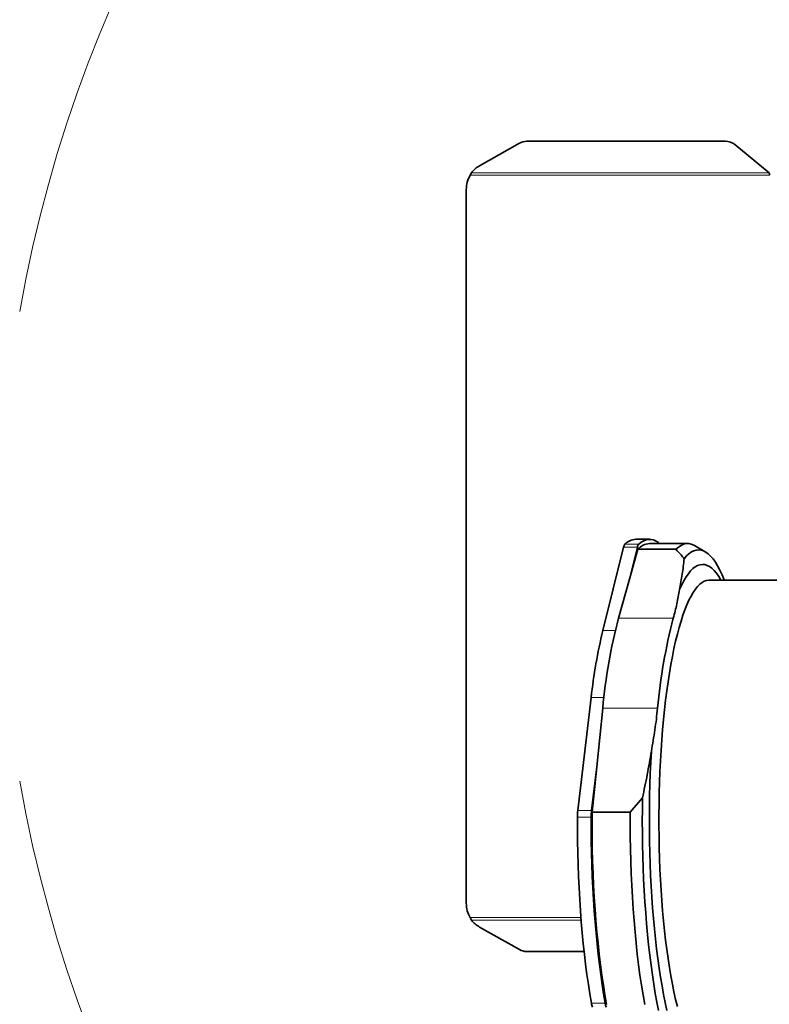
# Model space of a CAD drawing. Header units: millimetres. Extents: x 0 to 14900, y 0 to 10500.
# Tile 32 of 53: x 10045 to 10577, y 6052 to 6750. Entities that reach past the tile are written whole.
import ezdxf

# ---------------------------------------------------------------- set-up
doc = ezdxf.new("R2010")
doc.units = ezdxf.units.MM
doc.header["$LTSCALE"] = 25
doc.styles.add('SLDTEXTSTYLE0', font='TXT', dxfattribs={"width": 0.605})
doc.dimstyles.new('SLDDIMSTYLE3', dxfattribs={"dimtxt": 87.5, "dimasz": 87.5, "dimexe": 0, "dimexo": 0.0625, "dimgap": 21.875, "dimtad": 1, "dimdec": 4, "dimlfac": 25, "dimzin": 12, "dimdsep": 46, "dimtxsty": 'SLDTEXTSTYLE0', "dimsah": 1, "dimcen": 0.09, "dimadec": 1, "dimazin": 3, "dimtfac": 1, "dimtofl": 0, "dimtmove": 0, "dimatfit": 3, "dimfxl": 1, "dimfrac": 2, "dimtolj": 1, "dimtzin": 12, "dimarcsym": 0})

# ---------------------------------------------------------------- blocks, each defined once
blk = doc.blocks.new('_D_8')
at = {"color": 7, "linetype": 'Continuous', "lineweight": 0}
for p, q in [((8188.12, 6870.46), (7939.56, 6914.28)), ((12320.13, 6376.6), (14085.3, 6376.6))]:
    blk.add_line(p, q, dxfattribs=at)
at = {"color": 7, "linetype": 'Continuous', "lineweight": 18}
blk.add_arc((10988.91, 6376.6), 3058.9, 0, 170, dxfattribs=at)
for points in [[(7976.49, 6907.77), (8005.19, 6991.37), (7980.63, 6996.06)], [(14047.8, 6376.6), (14059.05, 6464.27), (14034.05, 6463.91)]]:
    blk.add_solid(points, dxfattribs=at)
at = {"color": 7, "linetype": 'Continuous', "lineweight": 18, "insert": (11141.49, 9547.06), "char_height": 87.5, "attachment_point": 1, "rotation": 355, "style": 'SLDTEXTSTYLE0'}
blk.add_mtext('170°', dxfattribs=at)
blk = doc.blocks.new('_D_9')
at = {"color": 7, "linetype": 'Continuous', "lineweight": 0}
for p, q in [((12320.13, 6376.6), (14085.33, 6376.6)), ((8188.12, 5882.75), (7939.53, 5838.91))]:
    blk.add_line(p, q, dxfattribs=at)
at = {"color": 7, "linetype": 'Continuous', "lineweight": 18}
blk.add_arc((10988.91, 6376.6), 3058.92, 190, 0, dxfattribs=at)
for points in [[(14047.83, 6376.6), (14034.08, 6289.29), (14059.08, 6288.93)], [(7976.46, 5845.42), (7980.6, 5757.13), (8005.16, 5761.83)]]:
    blk.add_solid(points, dxfattribs=at)
at = {"color": 7, "linetype": 'Continuous', "lineweight": 18, "insert": (11121.83, 3430.85), "char_height": 87.5, "attachment_point": 1, "rotation": 5, "style": 'SLDTEXTSTYLE0'}
blk.add_mtext('170°', dxfattribs=at)

msp = doc.modelspace()

# ---------------------------------------------------------------- linework, layer by layer
at = {"color": 7, "linetype": 'Continuous', "lineweight": 35}
for p, q in [((10399.477545, 6662.1694691), (10371.3095934, 6646.2139479)), ((10545.4678227, 6663.5470723), (10404.7775344, 6663.5470723)), ((10576.4203462, 6641.2912249), (10552.1832521, 6661.1994238)), ((10365.5664596, 6641.2912249), (10364.7175687, 6639.6007518)), ((10361.9095722, 6629.3814066), (10361.9095722, 6123.820097)), ((10458.6605096, 6317.0579308), (10473.3855793, 6376.0544605)), ((10477.4841212, 6353.2856805), (10483.1670296, 6376.0544605)), ((10491.7315274, 6381.6007518), (10481.9500771, 6381.6007518)), ((10518.7371372, 6378.6007518), (10491.7315274, 6378.6007518)), ((10531.1807764, 6372.8248474), (10523.5931134, 6377.204356)), ((10477.4841212, 6353.2856805), (10483.4608302, 6374.5219519)), ((10510.46644, 6374.5219519), (10483.4608302, 6374.5219519)), ((10469.7394339, 6325.767479), (10477.4841212, 6353.2856805)), ((10590.4095722, 6352.6007518), (10533.7450384, 6352.6007518)), ((10440.8503288, 6189.572655), (10450.3737687, 6269.5609425)), ((10454.3072005, 6220.4428728), (10458.5971128, 6261.9032048)), ((10450.6317791, 6189.572655), (10454.3072005, 6220.4428728)), ((10450.9966011, 6188.4472185), (10454.3072005, 6220.4428728)), ((10486.7348132, 6198.4564375), (10478.0022109, 6188.4472185)), ((10478.0022109, 6188.4472185), (10450.9966011, 6188.4472185)), ((10364.7175687, 6113.6007518), (10365.5664596, 6111.9102788)), ((10371.3095934, 6106.9875557), (10399.477545, 6091.0320345)), ((10404.7775344, 6089.6544313), (10445.3637736, 6089.6544313))]:
    msp.add_line(p, q, dxfattribs=at)
at = {"color": 8, "linetype": 'Continuous', "lineweight": 18}
for p, q in [((10365.5664596, 6641.2912249), (10576.4203462, 6641.2912249)), ((10576.9095722, 6639.6007518), (10364.7175687, 6639.6007518)), ((10473.3855793, 6376.0544605), (10483.1670296, 6376.0544605)), ((10474.3336781, 6378.200317), (10484.1151284, 6378.200317)), ((10508.5742542, 6325.767479), (10469.7394339, 6325.767479)), ((10458.6605096, 6317.0579308), (10467.4789614, 6317.0579308)), ((10450.3737687, 6269.5609425), (10459.4383972, 6269.5609425)), ((10497.4319331, 6261.9032048), (10458.5971128, 6261.9032048)), ((10440.8503288, 6189.572655), (10450.6317791, 6189.572655)), ((10440.5755682, 6184.7094669), (10450.3570185, 6184.7094669)), ((10364.7175687, 6113.6007518), (10443.1401137, 6113.6007518)), ((10365.5664596, 6111.9102788), (10443.2718629, 6111.9102788)), ((10450.537196, 6053.0778298), (10460.3186463, 6053.0778298))]:
    msp.add_line(p, q, dxfattribs=at)
at = {"color": 7, "linetype": 'Continuous', "lineweight": 35, "flags": 128}
for points in [[(10484.1151284, 6378.200317), (10485.8423035, 6379.5747439), (10487.5800212, 6380.5965589), (10489.3251707, 6381.263933), (10491.0746279, 6381.5756715), (10492.825261, 6381.5312162), (10494.5739362, 6381.1306467), (10496.3175231, 6380.3746802), (10498.0529004, 6379.2646699), (10498.88906, 6378.6007518)], [(10510.46644, 6374.5219519), (10512.2528862, 6376.1038562), (10514.0522147, 6377.3013231), (10515.860851, 6378.1119738), (10517.6752016, 6378.5341976), (10519.491662, 6378.5671556), (10521.3066233, 6378.2107825), (10523.1164798, 6377.4657862), (10523.5931134, 6377.204356)], [(10544.8049107, 6352.6007518), (10544.7190272, 6352.8147902), (10543.1738198, 6356.453189), (10541.5973885, 6359.767309), (10539.9926737, 6362.7509683), (10538.3626688, 6365.3986017), (10536.710414, 6367.7052706), (10535.0389912, 6369.6666727), (10533.3515182, 6371.2791492), (10531.6511423, 6372.5396927), (10529.9410353, 6373.4459518), (10528.2243869, 6373.9962361), (10526.5043992, 6374.1895192), (10524.7842803, 6374.0254406), (10523.0672387, 6373.5043063), (10521.3564771, 6372.6270884), (10519.6551865, 6371.3954232), (10517.9665404, 6369.8116079), (10516.2936883, 6367.8785968)], [(10542.3371346, 6352.6007518), (10542.2937301, 6352.6776528), (10540.7094187, 6355.2885817), (10539.1025481, 6357.5583274), (10537.4762929, 6359.4824054), (10535.8338664, 6361.0570144), (10534.1785133, 6362.2790434), (10532.5135042, 6363.1460779), (10530.8421288, 6363.656405), (10529.1676892, 6363.8090163), (10527.4934936, 6363.6036104), (10525.8228497, 6363.0405931), (10524.1590584, 6362.1210767), (10522.5054067, 6360.846878), (10520.8651619, 6359.2205144), (10519.2415647, 6357.2451992), (10517.6378227, 6354.9248351), (10516.0571045, 6352.2640063), (10514.5025332, 6349.2679701), (10512.9771803, 6345.9426457)], [(10533.7450384, 6352.6007518), (10532.136232, 6352.4245763), (10530.53076, 6351.8964151), (10528.9319501, 6351.0173627), (10527.3431161, 6349.7892411), (10525.767551, 6348.2145959), (10524.2085205, 6346.2966907), (10522.6692559, 6344.0395006), (10521.1529476, 6341.4477041), (10519.6627382, 6338.5266731), (10518.2017166, 6335.2824617), (10516.7729109, 6331.7217942), (10515.3792825, 6327.8520506), (10514.02372, 6323.6812515), (10512.7090329, 6319.2180415), (10511.4379461, 6314.4716712), (10510.2130942, 6309.4519784), (10509.0370158, 6304.1693671), (10507.9121486, 6298.6347862), (10506.840824, 6292.859707), (10505.8252625, 6286.8560994), (10504.867569, 6280.6364066), (10503.9697284, 6274.2135199), (10503.1336018, 6267.6007518), (10502.360922, 6260.8118082), (10501.6532906, 6253.8607603), (10501.0121742, 6246.7620151), (10500.4389017, 6239.5302859), (10499.9346612, 6232.1805615), (10499.5004979, 6224.7280754), (10499.1373117, 6217.188274), (10498.8458552, 6209.5767847), (10498.6267327, 6201.9093835), (10498.4803981, 6194.2019621), (10498.407155, 6186.4704955), (10498.407155, 6178.7310082), (10498.4803981, 6170.9995416), (10498.6267327, 6163.2921202), (10498.8458552, 6155.6247189), (10499.1373117, 6148.0132296), (10499.5004979, 6140.4734282), (10499.9346612, 6133.0209421), (10500.4389017, 6125.6712178), (10501.0121742, 6118.4394885), (10501.6532906, 6111.3407434), (10502.360922, 6104.3896954), (10503.1336018, 6097.6007518), (10503.9697284, 6090.9879837), (10504.867569, 6084.5650971), (10505.8252625, 6078.3454043), (10506.840824, 6072.3417966), (10507.9121486, 6066.5667175), (10509.0370158, 6061.0321366), (10510.2130942, 6055.7495252), (10511.4379461, 6050.7298324)], [(10493.0116062, 6231.5062652), (10492.5955711, 6223.7041648), (10492.2520363, 6215.8208555), (10491.9816807, 6207.8719125), (10491.7850383, 6199.8730406), (10491.6624977, 6191.8400436), (10491.614301, 6183.7887922), (10491.6405433, 6175.7351936), (10491.7411729, 6167.6951594), (10491.915991, 6159.6845746), (10492.1646521, 6151.7192657), (10492.4866649, 6143.8149702), (10492.8813933, 6135.9873045), (10493.3480574, 6128.2517341), (10493.8857351, 6120.6235422), (10494.4933642, 6113.1178002), (10495.1697442, 6105.7493371), (10495.9135387, 6098.5327111), (10496.7232782, 6091.4821803), (10497.5973629, 6084.6116744), (10498.5340658, 6077.9347678), (10499.5315363, 6071.4646521), (10500.5878036, 6065.2141104), (10501.7007809, 6059.1954923), (10502.8682692, 6053.4206886), (10504.0879618, 6047.9011089)], [(10486.7348132, 6198.4564375), (10486.629488, 6190.1974967), (10486.5984085, 6181.924386), (10486.6416326, 6173.652537), (10486.7590798, 6165.3973786), (10486.9505309, 6157.1743088), (10487.2156288, 6148.9986659), (10487.5538792, 6140.8856993), (10487.964651, 6132.850542), (10488.447178, 6124.9081814), (10489.0005603, 6117.0734321), (10489.6237656, 6109.3609079), (10490.3156315, 6101.7849946), (10491.0748675, 6094.3598232), (10491.9000574, 6087.0992436), (10492.7896621, 6080.0167985), (10493.7420221, 6073.1256986), (10494.7553611, 6066.4387974), (10495.827789, 6059.9685678), (10496.9573054, 6053.7270784), (10498.1418035, 6047.7259711)], [(10461.3081486, 6052.1917885), (10460.1300763, 6058.8415811), (10459.0147874, 6065.737249), (10457.9644976, 6072.8650924), (10456.9812936, 6080.2109503), (10456.0671288, 6087.7602286), (10455.2238192, 6095.4979288), (10454.4530404, 6103.4086782), (10453.7563237, 6111.4767605), (10453.1350533, 6119.6861466), (10452.5904634, 6128.0205266), (10452.1236359, 6136.4633424), (10451.7354985, 6144.9978206), (10451.4268221, 6153.6070054), (10451.1982201, 6162.2737928), (10451.0501465, 6170.9809643), (10450.9828957, 6179.7112211), (10450.9966011, 6188.4472185)], [(10488.3137584, 6052.1917885), (10487.1356861, 6058.8415811), (10486.0203972, 6065.737249), (10484.9701074, 6072.8650924), (10483.9869034, 6080.2109503), (10483.0727386, 6087.7602286), (10482.229429, 6095.4979288), (10481.4586502, 6103.4086782), (10480.7619335, 6111.4767605), (10480.140663, 6119.6861466), (10479.5960731, 6128.0205266), (10479.1292457, 6136.4633424), (10478.7411083, 6144.9978206), (10478.4324319, 6153.6070054), (10478.2038298, 6162.2737928), (10478.0557563, 6170.9809643), (10477.9885054, 6179.7112211), (10478.0022109, 6188.4472185)], [(10450.537196, 6053.0778298), (10449.4261191, 6059.5844907), (10448.3732648, 6066.3113684), (10447.3805179, 6073.2464208), (10446.4496554, 6080.3772332), (10445.5823438, 6087.6910404), (10444.7801356, 6095.1747496), (10444.044467, 6102.8149639), (10443.3766549, 6110.5980063), (10442.7778947, 6118.5099439), (10442.2492584, 6126.5366133), (10441.7916923, 6134.6636456), (10441.4060155, 6142.8764922), (10441.0929183, 6151.1604509), (10440.8529614, 6159.5006923), (10440.6865742, 6167.8822861), (10440.5940546, 6176.2902281), (10440.5755682, 6184.7094669)], [(10460.3186463, 6053.0778298), (10459.2075694, 6059.5844907), (10458.1547151, 6066.3113684), (10457.1619682, 6073.2464208), (10456.2311057, 6080.3772332), (10455.3637941, 6087.6910404), (10454.5615859, 6095.1747496), (10453.8259173, 6102.8149639), (10453.1581052, 6110.5980063), (10452.559345, 6118.5099439), (10452.0307087, 6126.5366133), (10451.5731426, 6134.6636456), (10451.1874658, 6142.8764922), (10450.8743686, 6151.1604509), (10450.6344117, 6159.5006923), (10450.4680245, 6167.8822861), (10450.3755049, 6176.2902281), (10450.3570185, 6184.7094669)]]:
    msp.add_lwpolyline(points, dxfattribs=at)
at = {"color": 7, "linetype": 'Continuous', "lineweight": 18}
for radius in [2794, 958]:
    msp.add_arc((10988.9095722, 6376.6007518), radius, 190, 170, dxfattribs=at)
at = {"color": 7, "linetype": 'Continuous', "lineweight": 35}
for centre, radius, start, end in [((10404.748298, 6652.7755481), 10.771564, 89.84448631, 119.2959658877), ((10545.5322213, 6652.9527443), 10.5945237, 51.1134710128, 90.3482730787), ((10380.7746653, 6629.3599493), 19.3298955, 119.3182210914, 141.8847938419), ((10381.9095722, 6629.3814066), 20, 149.2717200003, 180), ((10477.9865291, 6375.3040099), 4.6617502, 141.5894715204, 170.7361911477), ((10482.400753, 6370.3613736), 11.2484102, 92.2962127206, 135.8217062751), ((10487.7679794, 6375.3040099), 4.6617502, 141.5894715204, 170.7361911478), ((10492.369062, 6366.8832427), 11.73484, 93.1143187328, 139.387280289), ((10850.8434809, 6226.3725956), 393.8523041, 165.3824429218, 174.8241374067), ((10889.6783012, 6226.3725956), 393.8523041, 165.3824429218, 174.8241374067), ((10838.925057, 6226.2422615), 390.9585806, 166.5680837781, 173.6384965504), ((10483.1868779, 6184.7413675), 42.6113216, 173.489783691, 180.0428939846), ((10492.9683282, 6184.7413675), 42.6113216, 173.4897836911, 180.0428939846), ((10381.9095722, 6123.820097), 20, 180, 210.7282799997), ((10380.7746653, 6123.8415544), 19.3298955, 218.1152061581, 240.6817789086), ((10404.748298, 6100.4259556), 10.771564, 240.7040341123, 270.15551369), ((10460.269482, 6054.4228299), 9.8247858, 187.8684250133, 205.4439838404), ((10470.0509323, 6054.4228299), 9.8247858, 187.8684250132, 205.4439838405)]:
    msp.add_arc(centre, radius, start, end, dxfattribs=at)
msp.add_open_spline([(10576.9095722, 6639.6007518), (10576.8280345, 6639.8927583), (10576.6649592, 6640.4767712), (10576.5018838, 6641.0197403), (10576.4203462, 6641.2912249)], degree=3, dxfattribs=at)
for points, knots in [([(10510.46644, 6374.5219519), (10511.6730163, 6373.2223565), (10513.6993798, 6371.0397738), (10515.5464401, 6368.7891222), (10516.2936883, 6367.8785968)], [0, 0, 0, 0, 0.5954392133, 1, 1, 1, 1]), ([(10516.2936883, 6367.8785968), (10515.8580173, 6364.2293064), (10514.9863995, 6356.9284155), (10513.6470613, 6349.6053414), (10512.9771803, 6345.9426457)], [0, 0, 0, 0, 0.4998417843, 1, 1, 1, 1]), ([(10512.9771803, 6345.9426457), (10512.4029318, 6342.5862116), (10511.2536122, 6335.8685351), (10509.4677996, 6329.136104), (10508.5742542, 6325.767479)], [0, 0, 0, 0, 0.4996421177, 1, 1, 1, 1]), ([(10497.4319331, 6261.9032048), (10496.8531866, 6256.8351997), (10495.6948471, 6246.6917766), (10493.9064555, 6236.5705679), (10493.0116062, 6231.5062652)], [0, 0, 0, 0, 0.4996345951, 1, 1, 1, 1]), ([(10493.0116062, 6231.5062652), (10492.080307, 6225.991458), (10490.2170826, 6214.9581372), (10487.8958296, 6203.9582358), (10486.7348132, 6198.4564375)], [0, 0, 0, 0, 0.4998320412, 1, 1, 1, 1])]:
    msp.add_open_spline(points, degree=3, knots=knots, dxfattribs=at)

# ---------------------------------------------------------------- dimensions: what is measured, and where the dimension line sits
at = {"color": 7, "linetype": 'Continuous', "lineweight": 18}
for base, line1, line2, picture, middle in [((11255.5098468, 9423.8558346), ((12270.1345875, 6376.6007518), (9707.6845568, 6376.6007518)), ((10045.4637448, 6542.955706), (8237.3567102, 6861.7737602)), '_D_8', (11255.5098468, 9423.8558346)), ((11255.512342, 3329.3171484), ((10045.4637448, 6210.2457976), (8237.3567102, 5891.4277434)), ((9707.6845568, 6376.6007518), (12270.1345875, 6376.6007518)), '_D_9', (11255.512342, 3329.3171484))]:
    dim = msp.add_angular_dim_2l(base=base, line1=line1, line2=line2, dimstyle='SLDDIMSTYLE3', dxfattribs=at)
    dim.commit()
    dim.dimension.update_dxf_attribs({"geometry": picture, "text_midpoint": middle, "dimtype": 162})

doc.saveas('drawing.dxf')
